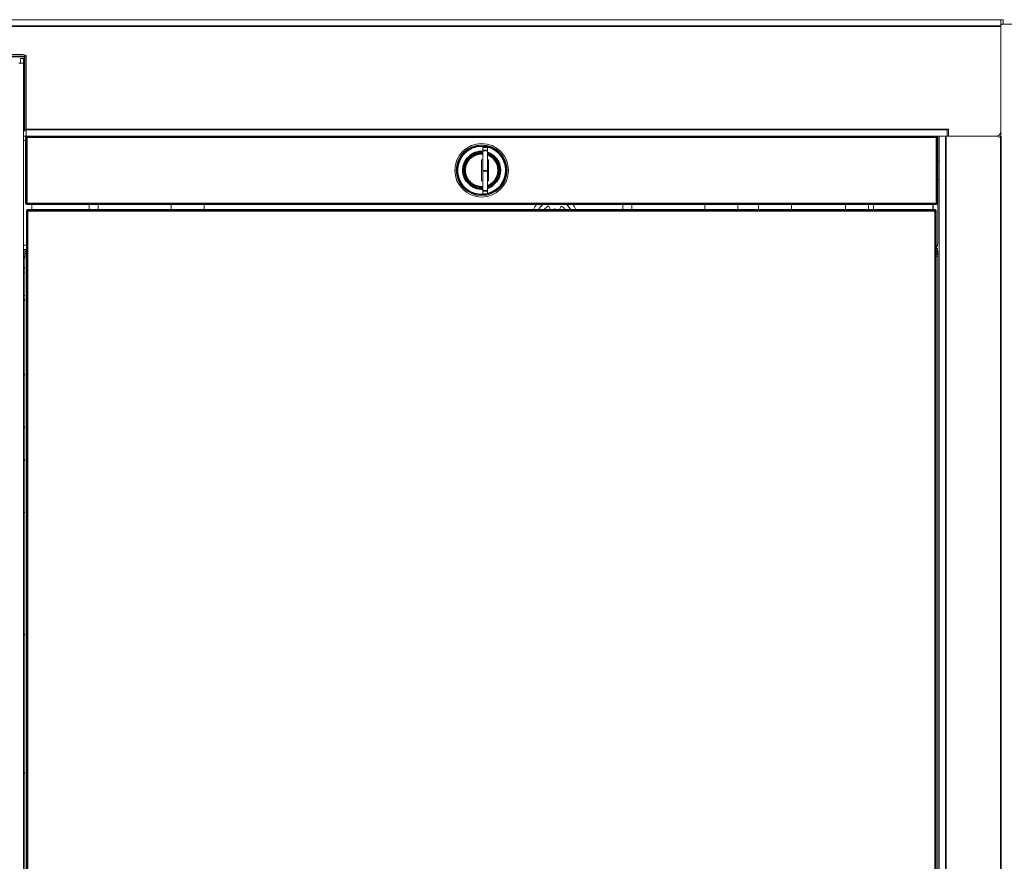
# Model space of a CAD drawing. Header units: millimetres. Extents: x 4 to 1188, y 1 to 840.
# Tile 125 of 203: x 669 to 731, y 371 to 424. Entities that reach past the tile are written whole.
import ezdxf

# ---------------------------------------------------------------- set-up
doc = ezdxf.new("R2010")
doc.units = ezdxf.units.MM
doc.layers.add('1', color=7, linetype='Continuous')

msp = doc.modelspace()

# ---------------------------------------------------------------- linework, layer by layer
at = {"layer": '1', "color": 154, "linetype": 'Continuous', "lineweight": 13}
for p, q in [((551.2828, 423.5025), (730.7114, 423.5025)), ((730.7114, 423.5025), (730.8542, 423.5025)), ((730.7114, 423.5025), (730.7114, 423.1411)), ((730.7114, 423.2168), (730.7871, 423.2168)), ((735.4711, 423.2168), (730.7871, 423.2168)), ((730.8542, 423.2168), (730.8542, 423.5025)), ((730.7114, 423.1411), (730.7114, 416.2168)), ((730.7114, 423.1025), (730.7114, 416.5025)), ((669.4414, 421.3168), (612.54, 421.3168)), ((669.4685, 420.7882), (669.1828, 420.7882)), ((669.2971, 421.0739), (669.2971, 420.7882)), ((669.2971, 421.0739), (669.4685, 421.0739)), ((669.4685, 420.7882), (669.4685, 421.0739)), ((669.4685, 282.9311), (669.4685, 420.7882)), ((669.6557, 416.6168), (669.6557, 421.1025)), ((669.5478, 416.6454), (669.6557, 416.6454)), ((669.5478, 416.6454), (669.5478, 416.5454)), ((669.5478, 416.5454), (669.5692, 416.5454)), ((669.5607, 416.6454), (669.5607, 416.5454)), ((669.5692, 416.5454), (669.5821, 416.5454)), ((669.6407, 416.4739), (669.6407, 416.2882)), ((669.6535, 416.4739), (669.6535, 416.2882)), ((669.6557, 416.6168), (669.6557, 416.2168)), ((727.3542, 416.6454), (727.4257, 416.6454)), ((727.3542, 416.6168), (727.3542, 416.6454)), ((727.3542, 416.6168), (727.3542, 416.2168)), ((727.4257, 416.6454), (727.4257, 416.2168)), ((669.6557, 416.2168), (669.4685, 416.2168)), ((669.4685, 415.9311), (669.6114, 415.9311)), ((669.6114, 412.0025), (669.6114, 416.1454)), ((669.6836, 416.2168), (669.6557, 416.2168)), ((669.6828, 416.2168), (726.6828, 416.2168)), ((726.8539, 416.2168), (726.6826, 416.2168)), ((726.7542, 416.1454), (726.7542, 412.0025)), ((726.8542, 416.2168), (726.8542, 283.5025)), ((727.2542, 416.2168), (726.8542, 416.2168)), ((727.2542, 416.2168), (730.5162, 416.2168)), ((730.4257, 416.2168), (727.4257, 416.2168)), ((698.2542, 415.3096), (698.2542, 415.5025)), ((698.2542, 415.5025), (698.54, 415.5025)), ((698.2542, 415.3096), (698.2542, 414.0454)), ((698.54, 415.5025), (698.54, 415.3096)), ((698.54, 415.3096), (698.54, 414.0454)), ((698.1828, 414.7311), (698.1828, 413.4168)), ((698.2543, 414.7311), (698.1828, 414.7311)), ((698.6114, 414.7311), (698.54, 414.7311)), ((698.6114, 413.4168), (698.6114, 414.7311)), ((726.8542, 414.6454), (726.7542, 414.6454)), ((698.2542, 414.0454), (698.2542, 412.7811)), ((698.54, 414.0454), (698.54, 412.7811)), ((698.1828, 413.4168), (698.2543, 413.4168)), ((698.54, 413.4168), (698.6114, 413.4168)), ((726.7542, 413.5025), (726.8542, 413.5025)), ((698.2542, 412.5882), (698.2542, 412.7811)), ((698.54, 412.7811), (698.54, 412.5882)), ((698.54, 412.5882), (698.2542, 412.5882)), ((669.6614, 316.0382), (669.6614, 411.5382)), ((726.6828, 411.9311), (669.6828, 411.9311)), ((669.7328, 411.6096), (726.59, 411.6096)), ((669.9971, 411.6097), (669.9971, 411.9311)), ((673.59, 411.9311), (673.59, 411.6097)), ((674.1614, 411.9311), (674.1614, 411.6096)), ((678.7328, 411.6096), (678.7328, 411.9311)), ((680.8042, 411.6097), (680.8042, 411.9311)), ((702.4791, 411.6299), (702.3975, 411.795)), ((703.1403, 411.7798), (703.0519, 411.6182)), ((707.0185, 411.9311), (707.0185, 411.6097)), ((707.59, 411.9311), (707.59, 411.6096)), ((712.1614, 411.6096), (712.1614, 411.9311)), ((714.2328, 411.6097), (714.2328, 411.9311)), ((715.5185, 411.9311), (715.5185, 411.6097)), ((717.59, 411.9311), (717.59, 411.6096)), ((720.9828, 411.9312), (720.9828, 411.6098)), ((722.4114, 411.6098), (722.4114, 411.9312)), ((722.7328, 411.6097), (722.7328, 411.9311)), ((726.4584, 411.6096), (726.4584, 411.9311)), ((726.4685, 411.6097), (726.4685, 411.9311)), ((726.6614, 411.5382), (726.6614, 316.0382)), ((726.7542, 409.5025), (726.7542, 412.0025)), ((669.4685, 409.3882), (669.6614, 409.3882)), ((669.4685, 409.1025), (669.6614, 409.1025)), ((669.5685, 408.9882), (669.5685, 408.8454)), ((669.5685, 408.7025), (669.5685, 408.8454)), ((669.5685, 408.7025), (669.6614, 408.7025)), ((669.5685, 311.6042), (669.5685, 408.7025)), ((726.7542, 408.7025), (726.6614, 408.7025)), ((726.7542, 408.9882), (726.7542, 408.8454)), ((726.7542, 408.8454), (726.7542, 408.7025)), ((726.7542, 408.7025), (726.7542, 315.575)), ((669.6603, 405.4239), (669.6603, 406.8525)), ((726.6625, 406.8525), (726.6625, 405.4239)), ((669.6603, 402.5668), (669.6603, 403.9954)), ((726.6625, 403.9954), (726.6625, 402.5668)), ((669.6603, 400.3311), (669.6603, 401.7596)), ((726.6625, 401.7596), (726.6625, 400.3311)), ((669.5515, 398.0319), (669.4685, 397.8882)), ((669.5685, 398.0319), (669.5515, 398.0319)), ((669.5685, 397.4958), (669.5515, 397.4958)), ((669.6603, 395.7596), (669.6603, 397.1882)), ((726.6625, 397.1882), (726.6625, 395.7596)), ((669.5685, 396.4235), (669.5515, 396.4235)), ((669.4685, 396.0311), (669.5515, 395.8874)), ((669.5685, 395.8874), (669.5515, 395.8874)), ((669.6603, 382.7025), (669.6603, 384.1311)), ((726.6625, 384.1311), (726.6625, 382.7025)), ((669.6603, 377.4382), (669.6603, 378.8668)), ((726.6625, 378.8668), (726.6625, 377.4382)), ((669.6603, 372.8668), (669.6603, 374.2954)), ((726.6625, 374.2954), (726.6625, 372.8668))]:
    msp.add_line(p, q, dxfattribs=at)
at = {"layer": '1', "color": 154, "linetype": 'Continuous', "lineweight": 35}
for p, q in [((730.7114, 423.1025), (551.2828, 423.1025)), ((612.4335, 421.2025), (669.5478, 421.2025)), ((669.5478, 421.2025), (669.5478, 416.6454)), ((669.6557, 416.6168), (727.3542, 416.6168)), ((669.6114, 416.1454), (669.6828, 416.1454)), ((669.6828, 416.2168), (669.6828, 416.1454)), ((726.6828, 416.1454), (669.6828, 416.1454)), ((669.6828, 416.1454), (669.6828, 412.0025)), ((726.6828, 416.1454), (726.6828, 416.2168)), ((726.6828, 412.0025), (726.6828, 416.1454)), ((726.6828, 416.1454), (726.7542, 416.1454)), ((727.2542, 416.2168), (727.2542, 283.5025)), ((730.7114, 416.2168), (730.7114, 283.0739)), ((698.54, 415.3096), (698.2542, 415.3096)), ((696.5935, 414.0739), (696.665, 414.0739)), ((697.0042, 414.0739), (697.0757, 414.0739)), ((697.0792, 414.0739), (697.1507, 414.0739)), ((698.54, 414.0454), (698.2542, 414.0454)), ((699.2864, 414.0739), (699.215, 414.0739)), ((699.3614, 414.0739), (699.29, 414.0739)), ((699.7721, 414.0739), (699.7007, 414.0739)), ((698.2542, 412.7811), (698.54, 412.7811)), ((669.6114, 412.0025), (669.6828, 412.0025)), ((669.7328, 411.5382), (669.6614, 411.5382)), ((669.6828, 412.0025), (726.6828, 412.0025)), ((669.6828, 411.9311), (669.6828, 412.0025)), ((669.7328, 411.6096), (669.7328, 411.5382)), ((726.59, 411.5382), (669.7328, 411.5382)), ((669.7328, 411.5382), (669.7328, 316.0382)), ((726.59, 411.6096), (726.59, 411.5382)), ((726.6614, 411.5382), (726.59, 411.5382)), ((726.59, 316.0382), (726.59, 411.5382)), ((726.6828, 412.0025), (726.6828, 411.9311)), ((726.6828, 412.0025), (726.7542, 412.0025)), ((669.6614, 408.9882), (669.5685, 408.9882)), ((669.5685, 408.8454), (669.6614, 408.8454)), ((726.6614, 408.9882), (726.7542, 408.9882)), ((726.6614, 408.8454), (726.7542, 408.8454))]:
    msp.add_line(p, q, dxfattribs=at)
at = {"layer": '1', "color": 154, "linetype": 'Continuous', "lineweight": 13}
msp.add_circle((698.1828, 414.0739), 1.6786, dxfattribs=at)
for centre, radius, start, end in [((669.4414, 421.1025), 0.2143, 0, 90), ((669.5692, 416.4739), 0.0714, 0, 90), ((669.5821, 416.4739), 0.0714, 0, 90), ((730.4257, 416.5025), 0.2857, 270, 0), ((669.5692, 416.2882), 0.0714, 270, 0), ((669.5821, 416.2882), 0.0714, 270, 0), ((669.6828, 416.1454), 0.0714, 90, 180), ((726.6828, 416.1454), 0.0714, 0, 90), ((730.5162, 416.1454), 0.0714, 30, 90), ((730.64, 416.2168), 0.0714, 210, 0), ((698.1828, 414.0739), 1.5893, 0, 180), ((698.1828, 414.0739), 1.1071, 86.301562, 180), ((698.1828, 414.0739), 1.1036, 86.290312, 180), ((698.1828, 414.0739), 1.1036, 0, 71.119687), ((698.1828, 414.0739), 1.1071, 0, 71.181562), ((698.1828, 414.0739), 1.5893, 180, 0), ((698.1828, 414.0739), 1.1071, 180, 273.698438), ((698.1828, 414.0739), 1.1036, 180, 273.709688), ((698.1828, 414.0739), 1.1036, 288.880313, 0), ((698.1828, 414.0739), 1.1071, 288.818438, 0), ((669.6828, 412.0025), 0.0714, 180, 270), ((669.7328, 411.5382), 0.0714, 90, 180), ((702.7542, 411.0739), 1.4286, 143.128125, 157.9725), ((702.7542, 411.0739), 1.1429, 131.411424, 152.049549), ((702.7542, 411.0739), 1.1286, 130.578803, 151.660219), ((702.7542, 411.0739), 0.8571, 119.955596, 141.318529), ((702.3517, 411.7724), 0.051, 26.326856, 119.955596), ((702.5249, 411.6526), 0.051, 206.326856, 237.278162), ((702.7542, 411.0739), 0.5714, 69.636345, 110.363459), ((702.7542, 411.0739), 0.5643, 71.690711, 108.315086), ((703.0071, 411.6427), 0.051, 319.628987, 331.326856), ((703.185, 411.7553), 0.051, 57.698115, 151.326856), ((702.7542, 411.0739), 0.8571, 38.681694, 57.698115), ((702.7542, 411.0739), 1.1286, 28.339781, 49.421197), ((702.7542, 411.0739), 1.1429, 27.956424, 48.594549), ((702.7542, 411.0739), 1.4286, 22.0275, 36.871875), ((726.59, 411.5382), 0.0714, 0, 90), ((726.6828, 412.0025), 0.0714, 270, 0), ((670.1114, 408.9882), 0.5429, 167.845781, 180), ((726.2114, 408.9882), 0.5429, 0, 31.102031), ((668.8542, 408.3882), 0.7143, 0, 30.684375), ((669.5685, 407.8168), 0.1429, 120, 134.428125), ((669.4257, 408.0642), 0.1429, 300, 0), ((669.5685, 407.8168), 0.1429, 225.571875, 270), ((669.5685, 406.1025), 0.1429, 90, 134.428125), ((669.5685, 406.1025), 0.1429, 225.571875, 240), ((669.4257, 405.8551), 0.1429, 0, 60), ((669.4257, 401.3882), 0.1429, 287.458594, 0), ((669.4257, 392.5311), 0.1429, 0, 72.541406), ((669.4257, 385.1025), 0.1429, 287.458594, 0), ((669.4257, 376.2454), 0.1429, 0, 72.541406)]:
    msp.add_arc(centre, radius, start, end, dxfattribs=at)
at = {"layer": '1', "color": 154, "linetype": 'Continuous', "lineweight": 35}
for radius, start, end in [(1.5179, 0, 180), (1.1786, 86.526562, 180), (1.1786, 0, 72.362812), (1.0321, 86.034375, 180), (1.0321, 0, 69.758437), (1.5179, 180, 281.809687), (1.1786, 180, 273.473438), (1.0321, 180, 273.965625), (1.5179, 283.606875, 0), (1.1786, 287.637188, 0), (1.0321, 290.241563, 0)]:
    msp.add_arc((698.1828, 414.0739), radius, start, end, dxfattribs=at)
at = {"layer": '1', "color": 154, "linetype": 'Continuous', "lineweight": 13}
for points, knots in [([(730.7871, 423.2168), (730.7821, 423.2168), (730.7772, 423.2163), (730.7699, 423.2149), (730.7675, 423.2143), (730.7628, 423.2128), (730.7604, 423.212), (730.7535, 423.2091), (730.7492, 423.2068), (730.743, 423.2027), (730.741, 423.2012), (730.7372, 423.198), (730.7353, 423.1964), (730.7301, 423.1911), (730.727, 423.1873), (730.7235, 423.1822), (730.7228, 423.1811), (730.7215, 423.179), (730.7197, 423.1757), (730.7171, 423.1702), (730.7154, 423.1655), (730.714, 423.1608), (730.7133, 423.1584), (730.7119, 423.151), (730.7114, 423.1461), (730.7114, 423.1411)], [0, 0, 0, 0, 0.125, 0.125, 0.1875, 0.1875, 0.25, 0.25, 0.375, 0.375, 0.4375, 0.4375, 0.5, 0.5, 0.625, 0.625, 0.65625, 0.65625, 0.6875, 0.75, 0.8125, 0.8125, 0.875, 0.875, 1, 1, 1, 1]), ([(669.6622, 421.2521), (669.6574, 421.2502), (669.6526, 421.2482), (669.6145, 421.2324), (669.5812, 421.2175), (669.5478, 421.2025)], [0, 0, 0, 0, 0.1259696, 0.1259696, 1, 1, 1, 1]), ([(669.5478, 421.2025), (669.5553, 421.2055), (669.5628, 421.2085), (669.5775, 421.2144), (669.5846, 421.2174), (669.5982, 421.2232), (669.6045, 421.2261), (669.6105, 421.2289)], [0, 0, 0, 0, 0.3379948, 0.3379948, 0.6759897, 0.6759897, 1, 1, 1, 1]), ([(726.7542, 409.5025), (726.7541, 409.4943), (726.7538, 409.478), (726.7515, 409.4534), (726.7477, 409.4289), (726.7423, 409.4046), (726.7355, 409.3805), (726.727, 409.3567), (726.717, 409.3334), (726.7055, 409.3106), (726.6925, 409.2885), (726.6789, 409.2685), (726.6695, 409.2562), (726.6651, 409.2508)], [0, 0, 0, 0, 0.0895181, 0.1796364, 0.2703618, 0.3617011, 0.4536609, 0.5462477, 0.6394678, 0.7333274, 0.8278327, 0.9229897, 1, 1, 1, 1])]:
    msp.add_open_spline(points, degree=3, knots=knots, dxfattribs=at)

doc.saveas('drawing.dxf')
